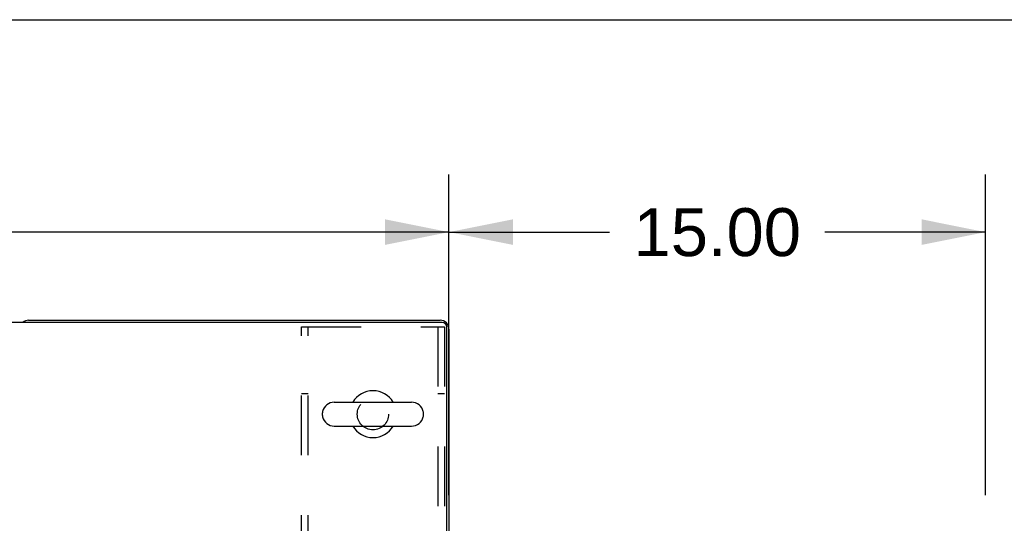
# Model space of a CAD drawing. Header units: inches. Extents: x 0 to 304, y 0 to 196.
# Tile 92 of 129: x 121 to 148, y 182 to 196. Entities that reach past the tile are written whole.
import ezdxf

# ---------------------------------------------------------------- set-up
doc = ezdxf.new("R2010")
doc.units = ezdxf.units.IN
doc.header["$LTSCALE"] = 16.696429
doc.header["$MEASUREMENT"] = 0
doc.linetypes.add('HIDDEN', pattern=[0.2, 0.1, -0.1])
doc.layers.get('0').update_dxf_attribs({"linetype": 'CONTINUOUS'})
doc.layers.add('DEFAULT_2', color=8, linetype='HIDDEN')
doc.layers.add('DIMENSIONS', color=7, linetype='CONTINUOUS')
doc.styles.get("Standard").update_dxf_attribs({"font": 'arial.ttf'})
doc.dimstyles.new('DIMSTYLE_1', dxfattribs={"dimtxt": 1.339286, "dimasz": 1.785714, "dimexe": 0.09, "dimexo": 0.07, "dimgap": 0.0375, "dimtad": 0, "dimtih": 1, "dimtoh": 1, "dimzin": 4, "dimdsep": 46, "dimtxsty": 'Standard', "dimblk": '_FILLED', "dimblk1": '_FILLED', "dimblk2": '_FILLED', "dimcen": 0.09, "dimazin": 1, "dimtfac": 1, "dimtdec": 3, "dimtofl": 0, "dimtmove": 0, "dimatfit": 3, "dimldrblk": '_FILLED', "dimfxl": 0, "dimtolj": 1, "dimtzin": 4, "dimarcsym": 0})

# ---------------------------------------------------------------- blocks, each defined once
blk = doc.blocks.new('_FILLED')
at = {"color": 0, "linetype": 'ByBlock'}
blk.add_solid([(0, 0), (-1, 0.2), (-1, -0.2)], dxfattribs=at)
blk = doc.blocks.new('*D1')
at = {"layer": 'DIMENSIONS', "color": 2, "linetype": 'Continuous'}
for p, q in [((53.751, 189.028), (53.751, 192.098)), ((132.501, 189.028), (132.501, 192.098)), ((53.751, 190.491), (90.116, 190.491)), ((132.501, 190.491), (96.136, 190.491))]:
    blk.add_line(p, q, dxfattribs=at)
at = {"layer": 'DIMENSIONS', "color": 2, "linetype": 'Continuous', "xscale": 1.7857142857, "yscale": 1.7857142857, "zscale": 1.7857142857, "rotation": 180}
blk.add_blockref('_FILLED', (53.751, 190.491), dxfattribs=at)
at = {"layer": 'DIMENSIONS', "color": 2, "linetype": 'Continuous', "xscale": 1.7857142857, "yscale": 1.7857142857, "zscale": 1.7857142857}
blk.add_blockref('_FILLED', (132.501, 190.491), dxfattribs=at)
at = {"layer": 'DIMENSIONS', "color": 2, "linetype": 'Continuous', "insert": (93.126, 191.16), "char_height": 1.3393, "width": 4.68003, "attachment_point": 2, "line_spacing_factor": 0.9}
blk.add_mtext('78.75', dxfattribs=at)
blk = doc.blocks.new('*D12')
at = {"layer": 'DIMENSIONS', "color": 2, "linetype": 'Continuous'}
for p, q in [((132.501, 183.135), (132.501, 192.098)), ((147.501, 183.135), (147.501, 192.098)), ((132.501, 190.491), (136.991, 190.491)), ((147.501, 190.491), (143.011, 190.491))]:
    blk.add_line(p, q, dxfattribs=at)
at = {"layer": 'DIMENSIONS', "color": 2, "linetype": 'Continuous', "xscale": 1.7857142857, "yscale": 1.7857142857, "zscale": 1.7857142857, "rotation": 180}
blk.add_blockref('_FILLED', (132.501, 190.491), dxfattribs=at)
at = {"layer": 'DIMENSIONS', "color": 2, "linetype": 'Continuous', "xscale": 1.7857142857, "yscale": 1.7857142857, "zscale": 1.7857142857}
blk.add_blockref('_FILLED', (147.501, 190.491), dxfattribs=at)
at = {"layer": 'DIMENSIONS', "color": 2, "linetype": 'Continuous', "insert": (140.001, 191.16), "char_height": 1.3393, "width": 4.68003, "attachment_point": 2, "line_spacing_factor": 0.9}
blk.add_mtext('15.00', dxfattribs=at)

msp = doc.modelspace()

# ---------------------------------------------------------------- linework, layer by layer
at = {"color": 7, "linetype": 'Continuous'}
for p, q in [((0, 196.429), (303.571, 196.429)), ((120.751, 188.028), (132.251, 188.028)), ((132.313, 187.966), (53.876, 187.966)), ((132.438, 164.028), (132.438, 187.841)), ((132.501, 187.778), (132.501, 164.153)), ((129.296, 185.738), (131.456, 185.738)), ((128.966, 185.365), (128.966, 185.442)), ((131.786, 185.365), (131.786, 185.442)), ((129.296, 185.069), (131.456, 185.069))]:
    msp.add_line(p, q, dxfattribs=at)
for centre, radius, start, end in [((120.751, 187.778), 0.25, 90, 131.404), ((132.251, 187.778), 0.25, 0, 90), ((132.313, 187.841), 0.125, 0, 90), ((130.376, 185.403), 0.655, 30.674, 149.326), ((129.296, 185.403), 0.334, 90, 167.5716), ((131.456, 185.403), 0.334, 12.4284, 90), ((129.123, 185.442), 0.157, 167.5716, 180), ((129.123, 185.365), 0.157, 180, 192.4284), ((129.296, 185.403), 0.334, 192.4284, 270), ((131.456, 185.403), 0.334, 270, 347.5716), ((131.629, 185.442), 0.157, 0, 12.4284), ((131.629, 185.365), 0.157, 347.5716, 360), ((130.376, 185.403), 0.655, 210.676, 329.324)]:
    msp.add_arc(centre, radius, start, end, dxfattribs=at)
at = {"layer": 'DEFAULT_2', "color": 8, "linetype": 'HIDDEN'}
for p, q in [((128.376, 187.841), (132.376, 187.841)), ((128.376, 164.216), (128.376, 187.841)), ((128.563, 164.216), (128.563, 187.841)), ((132.189, 187.841), (132.189, 164.216)), ((132.376, 187.841), (132.376, 164.216)), ((128.563, 185.966), (128.376, 185.966)), ((132.376, 185.966), (132.189, 185.966))]:
    msp.add_line(p, q, dxfattribs=at)
msp.add_circle((130.376, 185.403), 0.438, dxfattribs=at)

# ---------------------------------------------------------------- dimensions: what is measured, and where the dimension line sits
at = {"layer": 'DIMENSIONS', "color": 2, "linetype": 'Continuous'}
dim = msp.add_linear_dim(base=(132.501, 190.491), p1=(53.751, 192.168), p2=(132.501, 192.168), dimstyle='DIMSTYLE_1', dxfattribs=at)
dim.commit()
dim.dimension.update_dxf_attribs({"geometry": '*D1', "text_midpoint": (93.131, 190.483), "dimtype": 160})
dim = msp.add_linear_dim(base=(132.501, 190.491), p1=(147.501, 183.065), p2=(132.501, 183.065), angle=180, dimstyle='DIMSTYLE_1', dxfattribs=at)
dim.commit()
dim.dimension.update_dxf_attribs({"geometry": '*D12', "text_midpoint": (140.058, 190.483), "dimtype": 160})

doc.saveas('drawing.dxf')
